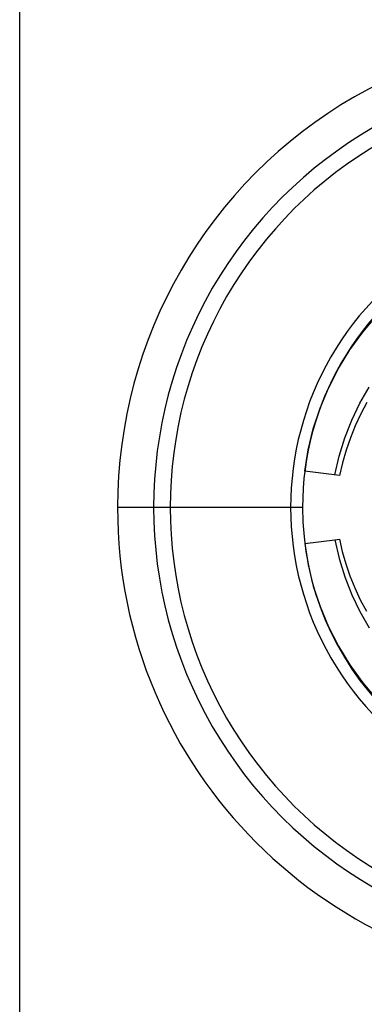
# Model space of a CAD drawing. Header units: millimetres. Extents: x -1 to 50, y 0 to 191.
# Tile 31 of 146: x 40 to 42.29, y 32.75 to 39.29. Entities that reach past the tile are written whole.
import ezdxf

# ---------------------------------------------------------------- set-up
doc = ezdxf.new("R2010")
doc.units = ezdxf.units.MM
doc.layers.add('MAIN-1', color=7, linetype='Continuous')
doc.layers.add('MAIN-2', color=7, linetype='Continuous')

msp = doc.modelspace()

# ---------------------------------------------------------------- linework, layer by layer
at = {"layer": 'MAIN-1'}
msp.add_line((40.89, 36.05), (40.65, 36.05), dxfattribs=at)
for radius, start, end in [(3.15, 0, 180.00002), (2.91, 89.99998, 270.00002), (3.15, 180.00002, 0)]:
    msp.add_arc((43.8, 36.05), radius, start, end, dxfattribs=at)
at = {"layer": 'MAIN-2'}
for p, q in [((40, 27.55), (40, 44.55)), ((42.2796, 37.2146), (42.3741, 37.3252)), ((42.1938, 37.0966), (42.2796, 37.2146)), ((42.1174, 36.9721), (42.1938, 37.0966)), ((42.0513, 36.8425), (42.1174, 36.9721)), ((41.9958, 36.7092), (42.0513, 36.8425)), ((42.261, 36.7427), (42.3218, 36.8494)), ((41.951, 36.5725), (41.9958, 36.7092)), ((42.2071, 36.63), (42.261, 36.7427)), ((42.3071, 36.7469), (42.2666, 36.6706)), ((42.1609, 36.5123), (42.2071, 36.63)), ((42.2666, 36.6706), (42.2298, 36.592)), ((41.9169, 36.4328), (41.951, 36.5725)), ((42.2298, 36.592), (42.197, 36.5115)), ((42.1234, 36.3906), (42.1609, 36.5123)), ((42.197, 36.5115), (42.1685, 36.4296)), ((41.8938, 36.2908), (41.9169, 36.4328)), ((42.0948, 36.2654), (42.1234, 36.3906)), ((42.1685, 36.4296), (42.1441, 36.3462)), ((42.1441, 36.3462), (42.1239, 36.2617)), ((42.1239, 36.2617), (41.8938, 36.2908)), ((42.1239, 36.2617), (42.1239, 36.2617)), ((41.8792, 36.05), (40.65, 36.05)), ((41.8792, 36.05), (40.89, 36.05)), ((41.8938, 35.8092), (42.0948, 35.8346)), ((41.8938, 35.8092), (41.9169, 35.6672)), ((42.0948, 35.8346), (42.1239, 35.8383)), ((42.0948, 35.8346), (42.1234, 35.7094)), ((42.1239, 35.8383), (42.1434, 35.7565)), ((42.1239, 35.8383), (42.1239, 35.8383)), ((42.1434, 35.7565), (42.167, 35.6752)), ((41.9169, 35.6672), (41.951, 35.5275)), ((42.1234, 35.7094), (42.1609, 35.5877)), ((42.167, 35.6752), (42.1947, 35.5947)), ((42.1609, 35.5877), (42.2071, 35.47)), ((42.1947, 35.5947), (42.2268, 35.5149)), ((41.951, 35.5275), (41.9958, 35.3908)), ((42.2268, 35.5149), (42.263, 35.4365)), ((42.2071, 35.47), (42.261, 35.3573)), ((41.9958, 35.3908), (42.0513, 35.2575)), ((42.263, 35.4365), (42.3033, 35.3598)), ((42.261, 35.3573), (42.3218, 35.2506)), ((42.0513, 35.2575), (42.1174, 35.1279)), ((42.1174, 35.1279), (42.1938, 35.0034)), ((42.1938, 35.0034), (42.2796, 34.8854)), ((42.2796, 34.8854), (42.3741, 34.7748))]:
    msp.add_line(p, q, dxfattribs=at)
for radius, start, end in [(3.15, 0, 180.00002), (2.8, 89.99998, 270.00002), (2, 89.99998, 270.00002), (1.9208, 0, 180.00002), (3.15, 180.00002, 0), (1.9208, 180.00002, 0)]:
    msp.add_arc((43.8, 36.05), radius, start, end, dxfattribs=at)

doc.saveas('drawing.dxf')
